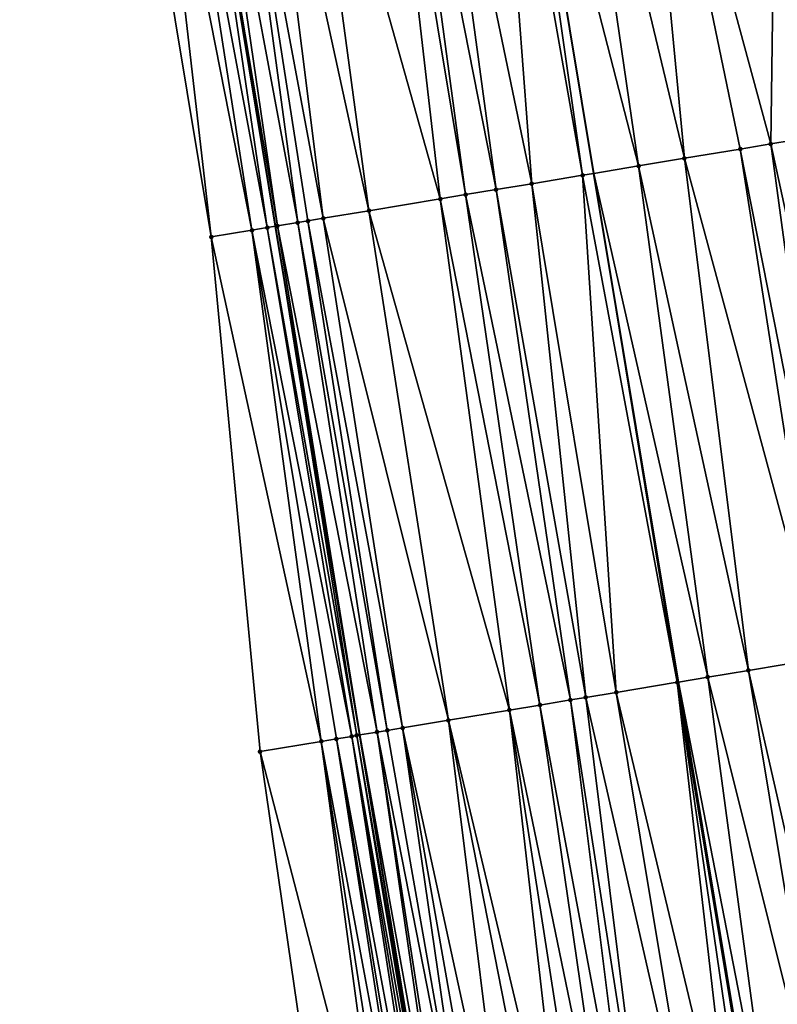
# Model space of a CAD drawing. Header units: feet. Extents: x 2004186 to 2014793, y 836912 to 864902.
# Tile 28 of 256: x 2010882 to 2010912, y 837706 to 837744. Entities that reach past the tile are written whole.
import ezdxf

# ---------------------------------------------------------------- set-up
doc = ezdxf.new("R2010")
doc.units = ezdxf.units.FT
doc.header["$LTSCALE"] = 100
doc.header["$MEASUREMENT"] = 0
for name, color, linetype, lineweight in [('EP_Travel Lane', 5, 'Continuous', 40), ('GPL_Skip Line', 2, 'Continuous', 40), ('Road Shots', 4, 'Continuous', 200), ('Road X-Section', 30, 'Continuous', 13)]:
    doc.layers.add(name, color=color, linetype=linetype, lineweight=lineweight)
doc.layers.add('I-77 SB_MM21-27-Surface-Border', color=7, linetype='Continuous')
doc.layers.add('I-77 SB_MM21-27-Surface-TIN', color=7, linetype='Continuous')

msp = doc.modelspace()

# ---------------------------------------------------------------- linework, layer by layer
at = {"layer": 'EP_Travel Lane'}
msp.add_polyline3d([(2010934.595256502, 837479.98617953, 351.5095648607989), (2010931.323510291, 837499.6887001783, 351.5417266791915), (2010928.054911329, 837519.4116545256, 351.5530203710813), (2010924.784996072, 837539.1425514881, 351.5613561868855), (2010921.515091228, 837558.8733856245, 351.5376361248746), (2010918.245373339, 837578.6030916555, 351.493006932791), (2010914.975484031, 837598.3338320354, 351.4344561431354), (2010911.705569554, 837618.0647242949, 351.3855300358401), (2010908.435665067, 837637.7955562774, 351.3342237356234), (2010905.162015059, 837657.5489889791, 351.2770299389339), (2010901.890544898, 837677.2892683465, 351.1922189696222), (2010898.620572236, 837697.0205116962, 351.1196081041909), (2010895.352726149, 837716.7389231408, 351.0112128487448), (2010892.082841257, 837736.4696368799, 350.9209208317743), (2010888.813325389, 837756.1981239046, 350.8189200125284), (2010885.543807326, 837775.9266241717, 350.6922264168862)], dxfattribs=at)
at = {"layer": 'GPL_Skip Line'}
msp.add_polyline3d([(2010946.897765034, 837482.0225413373, 351.7877070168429), (2010943.645469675, 837501.7424941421, 351.8006070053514), (2010940.391590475, 837521.4720504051, 351.8050462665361), (2010937.137066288, 837541.2055174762, 351.8023255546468), (2010933.882546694, 837560.9389566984, 351.8016313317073), (2010930.615729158, 837580.6697975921, 351.7622601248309), (2010927.343612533, 837600.4002125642, 351.7057368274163), (2010924.070395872, 837620.130545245, 351.6655282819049), (2010920.797191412, 837639.8608043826, 351.6059830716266), (2010917.522157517, 837659.6020910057, 351.5433432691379), (2010914.248178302, 837679.3370202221, 351.4728616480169), (2010910.974966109, 837699.0673259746, 351.3733030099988), (2010907.701997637, 837718.7915268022, 351.2996985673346), (2010904.425841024, 837738.520959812, 351.1721245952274), (2010901.149288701, 837758.2493917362, 351.077696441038), (2010897.872761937, 837777.977667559, 350.930704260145)], dxfattribs=at)
at = {"layer": 'I-77 SB_MM21-27-Surface-Border', "color": 3, "linetype": 'ByBlock', "lineweight": -2}
msp.add_polyline3d([(2010934.095683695, 837479.9034819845, 351.5309226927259), (2010931.06335951, 837499.6453453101, 351.5206884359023), (2010926.899782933, 837519.2187313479, 351.5075463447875), (2010922.224280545, 837538.7148753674, 351.4738152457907), (2010917.746058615, 837558.2438892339, 351.4262839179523), (2010913.859885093, 837577.870273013, 351.3438778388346), (2010910.36802058, 837597.5639048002, 351.2805386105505), (2010907.07338901, 837617.290690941, 351.2332985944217), (2010903.581510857, 837636.9844043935, 351.1643933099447), (2010900.498234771, 837656.7741057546, 351.107022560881), (2010897.424138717, 837676.5488722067, 351.0348253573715), (2010894.353970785, 837696.313417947, 350.9750286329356), (2010891.481363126, 837716.0952570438, 350.8900562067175), (2010889.586048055, 837736.0545136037, 350.8431111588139), (2010886.30749282, 837755.7813002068, 350.7307094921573), (2010883.818105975, 837775.6392728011, 350.6272637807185), (2010882.155285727, 837795.6378595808, 350.543352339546)], dxfattribs=at)
at = {"layer": 'I-77 SB_MM21-27-Surface-TIN', "color": 128, "linetype": 'ByBlock', "lineweight": -2}
for points in [[(2010911.560722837, 837759.9806309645, 351.2933838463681), (2010906.036577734, 837759.0620335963, 351.1718744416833), (2010911.288367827, 837739.6613577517, 351.2950287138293)], [(2010911.560722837, 837759.9806309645, 351.2933838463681), (2010911.288367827, 837739.6613577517, 351.2950287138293), (2010913.655891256, 837740.0548458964, 351.3466095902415)], [(2010906.036577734, 837759.0620335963, 351.1718744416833), (2010903.274502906, 837758.6027486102, 351.11458123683), (2010907.934364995, 837739.1039843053, 351.2328636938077)], [(2010906.036577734, 837759.0620335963, 351.1718744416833), (2010910.104600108, 837739.4646498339, 351.2750299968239), (2010911.288367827, 837739.6613577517, 351.2950287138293)], [(2010906.036577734, 837759.0620335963, 351.1718744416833), (2010907.934364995, 837739.1039843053, 351.2328636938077), (2010910.104600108, 837739.4646498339, 351.2750299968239)], [(2010903.274502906, 837758.6027486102, 351.11458123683), (2010901.149288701, 837758.2493917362, 351.077696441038), (2010906.158714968, 837738.8089130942, 351.2013703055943)], [(2010903.274502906, 837758.6027486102, 351.11458123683), (2010906.158714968, 837738.8089130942, 351.2013703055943), (2010907.934364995, 837739.1039843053, 351.2328636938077)], [(2010900.512421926, 837758.1435006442, 351.0666431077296), (2010897.947638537, 837757.7170194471, 351.0128657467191), (2010902.015538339, 837738.1203728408, 351.1213561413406)], [(2010900.512421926, 837758.1435006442, 351.0666431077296), (2010903.988474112, 837738.4482821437, 351.164743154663), (2010901.149288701, 837758.2493917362, 351.077696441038)], [(2010900.512421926, 837758.1435006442, 351.0666431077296), (2010902.015538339, 837738.1203728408, 351.1213561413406), (2010903.988474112, 837738.4482821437, 351.164743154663)], [(2010903.988474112, 837738.4482821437, 351.164743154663), (2010904.425841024, 837738.520959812, 351.1721245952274), (2010901.149288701, 837758.2493917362, 351.077696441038)], [(2010906.158714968, 837738.8089130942, 351.2013703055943), (2010901.149288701, 837758.2493917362, 351.077696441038), (2010904.425841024, 837738.520959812, 351.1721245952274)], [(2010897.947638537, 837757.7170194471, 351.0128657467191), (2010896.763896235, 837757.5201586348, 350.9821481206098), (2010900.634476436, 837737.8908776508, 351.0976047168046)], [(2010897.947638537, 837757.7170194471, 351.0128657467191), (2010900.634476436, 837737.8908776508, 351.0976047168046), (2010902.015538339, 837738.1203728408, 351.1213561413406)], [(2010896.17202421, 837757.4217334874, 350.9681183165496), (2010893.015356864, 837756.8968989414, 350.9184547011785), (2010898.464237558, 837737.5302347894, 351.0590695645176)], [(2010896.763896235, 837757.5201586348, 350.9821481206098), (2010896.17202421, 837757.4217334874, 350.9681183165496), (2010899.450711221, 837737.6941546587, 351.0751912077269)], [(2010896.17202421, 837757.4217334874, 350.9681183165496), (2010898.464237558, 837737.5302347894, 351.0590695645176), (2010899.450711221, 837737.6941546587, 351.0751912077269)], [(2010896.763896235, 837757.5201586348, 350.9821481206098), (2010899.450711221, 837737.6941546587, 351.0751912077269), (2010900.634476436, 837737.8908776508, 351.0976047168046)], [(2010893.015356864, 837756.8968989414, 350.9184547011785), (2010891.43702473, 837756.6344724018, 350.8912812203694), (2010895.70210686, 837737.0712859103, 351.0182148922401)], [(2010893.015356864, 837756.8968989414, 350.9184547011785), (2010895.70210686, 837737.0712859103, 351.0182148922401), (2010898.464237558, 837737.5302347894, 351.0590695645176)], [(2010891.43702473, 837756.6344724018, 350.8912812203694), (2010890.253279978, 837756.4376263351, 350.8642899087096), (2010893.92645379, 837736.7762330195, 350.9896563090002)], [(2010891.43702473, 837756.6344724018, 350.8912812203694), (2010893.92645379, 837736.7762330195, 350.9896563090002), (2010895.70210686, 837737.0712859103, 351.0182148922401)], [(2010888.083093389, 837756.0766689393, 350.7963737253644), (2010891.75626, 837736.4153186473, 350.9076268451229), (2010888.813325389, 837756.1981239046, 350.8189200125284)], [(2010889.266831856, 837756.2735528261, 350.8329222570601), (2010888.813325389, 837756.1981239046, 350.8189200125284), (2010892.1508395, 837736.4809466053, 350.9236888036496)], [(2010891.75626, 837736.4153186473, 350.9076268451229), (2010892.082841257, 837736.4696368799, 350.9209208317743), (2010888.813325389, 837756.1981239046, 350.8189200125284)], [(2010892.1508395, 837736.4809466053, 350.9236888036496), (2010888.813325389, 837756.1981239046, 350.8189200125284), (2010892.082841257, 837736.4696368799, 350.9209208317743)], [(2010890.253279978, 837756.4376263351, 350.8642899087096), (2010889.266831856, 837756.2735528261, 350.8329222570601), (2010892.939992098, 837736.6122410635, 350.9619868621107)], [(2010889.266831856, 837756.2735528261, 350.8329222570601), (2010892.1508395, 837736.4809466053, 350.9236888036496), (2010892.939992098, 837736.6122410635, 350.9619868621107)], [(2010890.253279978, 837756.4376263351, 350.8642899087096), (2010893.334573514, 837736.6778574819, 350.9762001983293), (2010893.92645379, 837736.7762330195, 350.9896563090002)], [(2010890.253279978, 837756.4376263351, 350.8642899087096), (2010892.939992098, 837736.6122410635, 350.9619868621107), (2010893.334573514, 837736.6778574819, 350.9762001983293)], [(2010887.293935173, 837755.945408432, 350.7708499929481), (2010886.30749282, 837755.7813002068, 350.7307094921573), (2010889.586048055, 837736.0545136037, 350.8431111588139)], [(2010888.083093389, 837756.0766689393, 350.7963737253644), (2010887.293935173, 837755.945408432, 350.7708499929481), (2010891.164382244, 837736.3169279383, 350.8917403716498)], [(2010887.293935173, 837755.945408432, 350.7708499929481), (2010889.586048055, 837736.0545136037, 350.8431111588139), (2010891.164382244, 837736.3169279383, 350.8917403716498)], [(2010888.083093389, 837756.0766689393, 350.7963737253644), (2010891.164382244, 837736.3169279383, 350.8917403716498), (2010891.75626, 837736.4153186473, 350.9076268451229)], [(2010913.655891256, 837740.0548458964, 351.3466095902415), (2010911.288367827, 837739.6613577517, 351.2950287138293), (2010915.551144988, 837720.095958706, 351.4527003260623)], [(2010910.104600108, 837739.4646498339, 351.2750299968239), (2010907.934364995, 837739.1039843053, 351.2328636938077), (2010913.183615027, 837719.7025098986, 351.4074234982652)], [(2010911.288367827, 837739.6613577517, 351.2950287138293), (2010910.104600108, 837739.4646498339, 351.2750299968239), (2010913.972790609, 837719.8336659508, 351.4235489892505)], [(2010910.104600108, 837739.4646498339, 351.2750299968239), (2010913.183615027, 837719.7025098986, 351.4074234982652), (2010913.972790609, 837719.8336659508, 351.4235489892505)], [(2010911.288367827, 837739.6613577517, 351.2950287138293), (2010913.972790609, 837719.8336659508, 351.4235489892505), (2010915.551144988, 837720.095958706, 351.4527003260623)], [(2010907.934364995, 837739.1039843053, 351.2328636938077), (2010906.158714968, 837738.8089130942, 351.2013703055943), (2010910.421507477, 837719.2434216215, 351.3442410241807)], [(2010907.934364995, 837739.1039843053, 351.2328636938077), (2010910.421507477, 837719.2434216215, 351.3442410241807), (2010913.183615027, 837719.7025098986, 351.4074234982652)], [(2010906.158714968, 837738.8089130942, 351.2013703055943), (2010904.425841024, 837738.520959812, 351.1721245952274), (2010908.843146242, 837718.981170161, 351.3217048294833)], [(2010906.158714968, 837738.8089130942, 351.2013703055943), (2010908.843146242, 837718.981170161, 351.3217048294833), (2010910.421507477, 837719.2434216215, 351.3442410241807)], [(2010903.988474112, 837738.4482821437, 351.164743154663), (2010902.015538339, 837738.1203728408, 351.1213561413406), (2010905.291861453, 837718.3909358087, 351.2439951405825)], [(2010903.988474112, 837738.4482821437, 351.164743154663), (2010907.659381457, 837718.7844445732, 351.2988767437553), (2010904.425841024, 837738.520959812, 351.1721245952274)], [(2010903.988474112, 837738.4482821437, 351.164743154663), (2010905.291861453, 837718.3909358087, 351.2439951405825), (2010907.659381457, 837718.7844445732, 351.2988767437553)], [(2010908.843146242, 837718.981170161, 351.3217048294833), (2010904.425841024, 837738.520959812, 351.1721245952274), (2010907.701997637, 837718.7915268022, 351.2996985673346)], [(2010907.659381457, 837718.7844445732, 351.2988767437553), (2010907.701997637, 837718.7915268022, 351.2996985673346), (2010904.425841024, 837738.520959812, 351.1721245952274)], [(2010900.634476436, 837737.8908776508, 351.0976047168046), (2010899.450711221, 837737.6941546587, 351.0751912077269), (2010903.516223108, 837718.0957942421, 351.2012331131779)], [(2010902.015538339, 837738.1203728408, 351.1213561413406), (2010900.634476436, 837737.8908776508, 351.0976047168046), (2010904.108105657, 837718.1941560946, 351.2124963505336)], [(2010900.634476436, 837737.8908776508, 351.0976047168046), (2010903.516223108, 837718.0957942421, 351.2012331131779), (2010904.108105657, 837718.1941560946, 351.2124963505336)], [(2010902.015538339, 837738.1203728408, 351.1213561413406), (2010904.108105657, 837718.1941560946, 351.2124963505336), (2010905.291861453, 837718.3909358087, 351.2439951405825)], [(2010898.464237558, 837737.5302347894, 351.0590695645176), (2010895.70210686, 837737.0712859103, 351.0182148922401), (2010901.148695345, 837717.7023322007, 351.1538362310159)], [(2010899.450711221, 837737.6941546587, 351.0751912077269), (2010898.464237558, 837737.5302347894, 351.0590695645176), (2010902.332460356, 837717.899056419, 351.1764449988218)], [(2010898.464237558, 837737.5302347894, 351.0590695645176), (2010901.148695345, 837717.7023322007, 351.1538362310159), (2010902.332460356, 837717.899056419, 351.1764449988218)], [(2010899.450711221, 837737.6941546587, 351.0751912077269), (2010902.332460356, 837717.899056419, 351.1764449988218), (2010903.516223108, 837718.0957942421, 351.2012331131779)], [(2010895.70210686, 837737.0712859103, 351.0182148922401), (2010893.92645379, 837736.7762330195, 350.9896563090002), (2010898.781162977, 837717.308897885, 351.1108809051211)], [(2010895.70210686, 837737.0712859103, 351.0182148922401), (2010898.781162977, 837717.308897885, 351.1108809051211), (2010901.148695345, 837717.7023322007, 351.1538362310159)], [(2010893.334573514, 837736.6778574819, 350.9762001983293), (2010892.939992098, 837736.6122410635, 350.9619868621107), (2010896.413639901, 837716.9154076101, 351.0589611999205)], [(2010893.92645379, 837736.7762330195, 350.9896563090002), (2010893.334573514, 837736.6778574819, 350.9762001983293), (2010897.005516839, 837717.01380325, 351.0756370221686)], [(2010893.334573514, 837736.6778574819, 350.9762001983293), (2010896.413639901, 837716.9154076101, 351.0589611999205), (2010897.005516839, 837717.01380325, 351.0756370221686)], [(2010893.92645379, 837736.7762330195, 350.9896563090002), (2010897.005516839, 837717.01380325, 351.0756370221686), (2010898.781162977, 837717.308897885, 351.1108809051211)], [(2010891.164382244, 837736.3169279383, 350.8917403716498), (2010889.586048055, 837736.0545136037, 350.8431111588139), (2010893.848853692, 837716.4889430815, 350.9733358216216)], [(2010891.75626, 837736.4153186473, 350.9076268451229), (2010891.164382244, 837736.3169279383, 350.8917403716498), (2010895.032616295, 837716.6856818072, 350.9982685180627)], [(2010891.164382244, 837736.3169279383, 350.8917403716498), (2010894.440733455, 837716.5873217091, 350.9872863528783), (2010895.032616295, 837716.6856818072, 350.9982685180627)], [(2010891.164382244, 837736.3169279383, 350.8917403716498), (2010893.848853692, 837716.4889430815, 350.9733358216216), (2010894.440733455, 837716.5873217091, 350.9872863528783)], [(2010891.75626, 837736.4153186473, 350.9076268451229), (2010895.229907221, 837716.7184886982, 351.0051638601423), (2010892.082841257, 837736.4696368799, 350.9209208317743)], [(2010891.75626, 837736.4153186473, 350.9076268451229), (2010895.032616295, 837716.6856818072, 350.9982685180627), (2010895.229907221, 837716.7184886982, 351.0051638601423)], [(2010892.1508395, 837736.4809466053, 350.9236888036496), (2010892.082841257, 837736.4696368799, 350.9209208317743), (2010895.352726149, 837716.7389231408, 351.0112128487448)], [(2010895.229907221, 837716.7184886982, 351.0051638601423), (2010895.352726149, 837716.7389231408, 351.0112128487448), (2010892.082841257, 837736.4696368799, 350.9209208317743)], [(2010892.939992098, 837736.6122410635, 350.9619868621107), (2010892.1508395, 837736.4809466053, 350.9236888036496), (2010896.01905923, 837716.8497867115, 351.0440306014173)], [(2010892.1508395, 837736.4809466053, 350.9236888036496), (2010895.352726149, 837716.7389231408, 351.0112128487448), (2010896.01905923, 837716.8497867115, 351.0440306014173)], [(2010892.939992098, 837736.6122410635, 350.9619868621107), (2010896.01905923, 837716.8497867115, 351.0440306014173), (2010896.413639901, 837716.9154076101, 351.0589611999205)], [(2010889.586048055, 837736.0545136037, 350.8431111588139), (2010891.481363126, 837716.0952570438, 350.8900562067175), (2010893.848853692, 837716.4889430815, 350.9733358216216)], [(2010913.183615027, 837719.7025098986, 351.4074234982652), (2010910.421507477, 837719.2434216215, 351.3442410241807), (2010914.874225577, 837699.713292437, 351.4423691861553)], [(2010910.421507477, 837719.2434216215, 351.3442410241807), (2010908.843146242, 837718.981170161, 351.3217048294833), (2010913.690359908, 837699.5171749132, 351.4229878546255)], [(2010910.421507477, 837719.2434216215, 351.3442410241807), (2010913.690359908, 837699.5171749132, 351.4229878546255), (2010914.874225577, 837699.713292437, 351.4423691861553)], [(2010907.659381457, 837718.7844445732, 351.2988767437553), (2010905.291861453, 837718.3909358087, 351.2439951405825), (2010909.941455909, 837698.8961122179, 351.3553915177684)], [(2010907.659381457, 837718.7844445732, 351.2988767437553), (2010910.974966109, 837699.0673259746, 351.3733030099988), (2010907.701997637, 837718.7915268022, 351.2996985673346)], [(2010907.659381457, 837718.7844445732, 351.2988767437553), (2010910.928010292, 837699.0595455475, 351.3720795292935), (2010910.974966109, 837699.0673259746, 351.3733030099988)], [(2010907.659381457, 837718.7844445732, 351.2988767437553), (2010910.533387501, 837698.9941784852, 351.3670386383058), (2010910.928010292, 837699.0595455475, 351.3720795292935)], [(2010907.659381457, 837718.7844445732, 351.2988767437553), (2010909.941455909, 837698.8961122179, 351.3553915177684), (2010910.533387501, 837698.9941784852, 351.3670386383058)], [(2010908.843146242, 837718.981170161, 351.3217048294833), (2010907.701997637, 837718.7915268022, 351.2996985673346), (2010911.519939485, 837699.1576263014, 351.3875028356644)], [(2010911.519939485, 837699.1576263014, 351.3875028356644), (2010907.701997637, 837718.7915268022, 351.2996985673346), (2010910.974966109, 837699.0673259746, 351.3733030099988)], [(2010908.843146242, 837718.981170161, 351.3217048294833), (2010911.519939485, 837699.1576263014, 351.3875028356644), (2010913.690359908, 837699.5171749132, 351.4229878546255)], [(2010905.291861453, 837718.3909358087, 351.2439951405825), (2010904.108105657, 837718.1941560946, 351.2124963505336), (2010908.560286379, 837698.6672656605, 351.3216285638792)], [(2010905.291861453, 837718.3909358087, 351.2439951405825), (2010908.560286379, 837698.6672656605, 351.3216285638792), (2010909.941455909, 837698.8961122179, 351.3553915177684)], [(2010903.516223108, 837718.0957942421, 351.2012331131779), (2010902.332460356, 837717.899056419, 351.1764449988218), (2010905.995250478, 837698.2423058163, 351.2695888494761)], [(2010904.108105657, 837718.1941560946, 351.2124963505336), (2010903.516223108, 837718.0957942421, 351.2012331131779), (2010906.587179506, 837698.3403875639, 351.2852712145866)], [(2010903.516223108, 837718.0957942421, 351.2012331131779), (2010905.995250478, 837698.2423058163, 351.2695888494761), (2010906.587179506, 837698.3403875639, 351.2852712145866)], [(2010904.108105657, 837718.1941560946, 351.2124963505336), (2010906.587179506, 837698.3403875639, 351.2852712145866), (2010908.560286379, 837698.6672656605, 351.3216285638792)], [(2010901.148695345, 837717.7023322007, 351.1538362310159), (2010898.781162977, 837717.308897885, 351.1108809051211), (2010903.430213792, 837697.8173507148, 351.2187854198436)], [(2010902.332460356, 837717.899056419, 351.1764449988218), (2010901.148695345, 837717.7023322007, 351.1538362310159), (2010905.206010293, 837698.1115390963, 351.2510103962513)], [(2010901.148695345, 837717.7023322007, 351.1538362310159), (2010904.219456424, 837697.9481026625, 351.2335131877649), (2010905.206010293, 837698.1115390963, 351.2510103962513)], [(2010901.148695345, 837717.7023322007, 351.1538362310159), (2010903.430213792, 837697.8173507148, 351.2187854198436), (2010904.219456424, 837697.9481026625, 351.2335131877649)], [(2010902.332460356, 837717.899056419, 351.1764449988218), (2010905.206010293, 837698.1115390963, 351.2510103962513), (2010905.995250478, 837698.2423058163, 351.2695888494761)], [(2010898.781162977, 837717.308897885, 351.1108809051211), (2010897.005516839, 837717.01380325, 351.0756370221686), (2010901.259790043, 837697.4578221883, 351.1885359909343)], [(2010898.781162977, 837717.308897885, 351.1108809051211), (2010902.640967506, 837697.6866208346, 351.2098099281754), (2010903.430213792, 837697.8173507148, 351.2187854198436)], [(2010898.781162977, 837717.308897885, 351.1108809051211), (2010901.259790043, 837697.4578221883, 351.1885359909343), (2010902.640967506, 837697.6866208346, 351.2098099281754)], [(2010896.01905923, 837716.8497867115, 351.0440306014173), (2010895.352726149, 837716.7389231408, 351.0112128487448), (2010898.892067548, 837697.0655337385, 351.1358530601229)], [(2010896.413639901, 837716.9154076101, 351.0589611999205), (2010896.01905923, 837716.8497867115, 351.0440306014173), (2010899.878612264, 837697.2290254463, 351.1677585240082)], [(2010896.01905923, 837716.8497867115, 351.0440306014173), (2010899.089374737, 837697.098242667, 351.1449938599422), (2010899.878612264, 837697.2290254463, 351.1677585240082)], [(2010896.01905923, 837716.8497867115, 351.0440306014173), (2010898.892067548, 837697.0655337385, 351.1358530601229), (2010899.089374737, 837697.098242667, 351.1449938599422)], [(2010897.005516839, 837717.01380325, 351.0756370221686), (2010896.413639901, 837716.9154076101, 351.0589611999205), (2010899.878612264, 837697.2290254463, 351.1677585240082)], [(2010897.005516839, 837717.01380325, 351.0756370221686), (2010900.470544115, 837697.3270901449, 351.1789966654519), (2010901.259790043, 837697.4578221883, 351.1885359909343)], [(2010897.005516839, 837717.01380325, 351.0756370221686), (2010899.878612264, 837697.2290254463, 351.1677585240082), (2010900.470544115, 837697.3270901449, 351.1789966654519)], [(2010893.848853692, 837716.4889430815, 350.9733358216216), (2010891.481363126, 837716.0952570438, 350.8900562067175), (2010896.524369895, 837696.6730952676, 351.0440641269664)], [(2010894.440733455, 837716.5873217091, 350.9872863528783), (2010893.848853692, 837716.4889430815, 350.9733358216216), (2010897.510906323, 837696.8366370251, 351.0890160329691)], [(2010893.848853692, 837716.4889430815, 350.9733358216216), (2010896.918985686, 837696.7385046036, 351.0601245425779), (2010897.510906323, 837696.8366370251, 351.0890160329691)], [(2010893.848853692, 837716.4889430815, 350.9733358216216), (2010896.524369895, 837696.6730952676, 351.0440641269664), (2010896.918985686, 837696.7385046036, 351.0601245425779)], [(2010895.032616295, 837716.6856818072, 350.9982685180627), (2010894.440733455, 837716.5873217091, 350.9872863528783), (2010898.102839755, 837696.9346921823, 351.097767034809)], [(2010894.440733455, 837716.5873217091, 350.9872863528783), (2010897.708215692, 837696.8693327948, 351.0947266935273), (2010898.102839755, 837696.9346921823, 351.097767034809)], [(2010894.440733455, 837716.5873217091, 350.9872863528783), (2010897.510906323, 837696.8366370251, 351.0890160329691), (2010897.708215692, 837696.8693327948, 351.0947266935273)], [(2010895.229907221, 837716.7184886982, 351.0051638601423), (2010895.032616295, 837716.6856818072, 350.9982685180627), (2010898.497456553, 837697.000095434, 351.1122414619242)], [(2010895.032616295, 837716.6856818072, 350.9982685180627), (2010898.300149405, 837696.967386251, 351.1030342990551), (2010898.497456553, 837697.000095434, 351.1122414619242)], [(2010895.032616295, 837716.6856818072, 350.9982685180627), (2010898.102839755, 837696.9346921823, 351.097767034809), (2010898.300149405, 837696.967386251, 351.1030342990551)], [(2010895.229907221, 837716.7184886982, 351.0051638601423), (2010898.620572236, 837697.0205116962, 351.1196081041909), (2010895.352726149, 837716.7389231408, 351.0112128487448)], [(2010895.229907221, 837716.7184886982, 351.0051638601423), (2010898.497456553, 837697.000095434, 351.1122414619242), (2010898.620572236, 837697.0205116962, 351.1196081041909)], [(2010898.892067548, 837697.0655337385, 351.1358530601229), (2010895.352726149, 837716.7389231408, 351.0112128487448), (2010898.620572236, 837697.0205116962, 351.1196081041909)], [(2010891.481363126, 837716.0952570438, 350.8900562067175), (2010894.353970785, 837696.313417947, 350.9750286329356), (2010896.524369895, 837696.6730952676, 351.0440641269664)]]:
    msp.add_3dface(points, dxfattribs=at)
at = {"layer": 'Road Shots', "lineweight": 100}
for p in [(2010910.104600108, 837739.4646498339, 351.2750299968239), (2010911.288367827, 837739.6613577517, 351.2950287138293), (2010907.934364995, 837739.1039843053, 351.2328636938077), (2010906.158714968, 837738.8089130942, 351.2013703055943), (2010903.988474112, 837738.4482821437, 351.164743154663), (2010900.634476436, 837737.8908776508, 351.0976047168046), (2010902.015538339, 837738.1203728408, 351.1213561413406), (2010898.464237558, 837737.5302347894, 351.0590695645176), (2010899.450711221, 837737.6941546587, 351.0751912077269), (2010895.70210686, 837737.0712859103, 351.0182148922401), (2010893.334573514, 837736.6778574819, 350.9762001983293), (2010893.92645379, 837736.7762330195, 350.9896563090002), (2010891.164382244, 837736.3169279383, 350.8917403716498), (2010891.75626, 837736.4153186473, 350.9076268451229), (2010892.1508395, 837736.4809466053, 350.9236888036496), (2010892.939992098, 837736.6122410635, 350.9619868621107), (2010889.586048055, 837736.0545136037, 350.8431111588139), (2010910.421507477, 837719.2434216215, 351.3442410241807), (2010907.659381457, 837718.7844445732, 351.2988767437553), (2010908.843146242, 837718.981170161, 351.3217048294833), (2010905.291861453, 837718.3909358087, 351.2439951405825), (2010903.516223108, 837718.0957942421, 351.2012331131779), (2010904.108105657, 837718.1941560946, 351.2124963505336), (2010901.148695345, 837717.7023322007, 351.1538362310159), (2010902.332460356, 837717.899056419, 351.1764449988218), (2010898.781162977, 837717.308897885, 351.1108809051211), (2010896.01905923, 837716.8497867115, 351.0440306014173), (2010896.413639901, 837716.9154076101, 351.0589611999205), (2010897.005516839, 837717.01380325, 351.0756370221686), (2010893.848853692, 837716.4889430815, 350.9733358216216), (2010894.440733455, 837716.5873217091, 350.9872863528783), (2010895.032616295, 837716.6856818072, 350.9982685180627), (2010895.229907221, 837716.7184886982, 351.0051638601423), (2010891.481363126, 837716.0952570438, 350.8900562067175)]:
    msp.add_point(p, dxfattribs=at)
at = {"layer": 'Road X-Section', "extrusion": (0.1638159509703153, -0.9864706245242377, 0.00632780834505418), "elevation": -496983.998979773, "flags": 128}
msp.add_lwpolyline([(2120960.497513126, 3495.732594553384), (2120962.097513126, 3495.781224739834), (2120962.697513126, 3495.797111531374), (2120963.097513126, 3495.813173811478), (2120963.897513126, 3495.851472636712), (2120964.297513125, 3495.865686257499), (2120964.897513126, 3495.879142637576), (2120966.697513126, 3495.907701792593), (2120969.497513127, 3495.948557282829), (2120970.497513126, 3495.964679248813), (2120971.697513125, 3495.987093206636), (2120973.097513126, 3496.010845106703), (2120975.097513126, 3496.054232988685), (2120977.297513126, 3496.090860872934), (2120979.097513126, 3496.122354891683), (2120981.297513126, 3496.164522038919), (2120982.497513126, 3496.184521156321), (2120984.897513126, 3496.236103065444), (2120986.097513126, 3496.262299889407), (2120986.497513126, 3496.266104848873), (2120987.497513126, 3496.263904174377), (2120988.297513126, 3496.256589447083), (2120989.497513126, 3496.238580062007), (2120991.097513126, 3496.207428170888), (2120994.097513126, 3496.172946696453), (2120995.697513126, 3496.156732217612), (2120997.097513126, 3496.139461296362), (2120997.897513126, 3496.124045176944), (2120998.497513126, 3496.107507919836), (2120998.897513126, 3496.092106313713), (2120999.297513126, 3496.073516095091), (2120999.697513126, 3496.061581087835), (2121000.097513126, 3496.051783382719), (2121000.697513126, 3496.027304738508), (2121002.297513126, 3495.963090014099), (2121003.497513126, 3495.911747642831), (2121006.097513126, 3495.794585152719), (2121006.697513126, 3495.767804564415), (2121007.497513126, 3495.737323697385), (2121007.697513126, 3495.728465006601)], dxfattribs=at)
at = {"layer": 'Road X-Section', "extrusion": (0.1638159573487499, -0.9864706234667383, 0.006327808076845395), "elevation": -496963.9852674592, "flags": 128}
msp.add_lwpolyline([(2120959.100726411, 3495.652761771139), (2120961.500726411, 3495.736043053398), (2120962.10072641, 3495.74999386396), (2120962.700726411, 3495.760976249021), (2120962.900726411, 3495.767871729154), (2120963.700726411, 3495.806739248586), (2120964.100726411, 3495.821670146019), (2120964.70072641, 3495.838346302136), (2120966.500726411, 3495.873590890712), (2120968.90072641, 3495.916547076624), (2120970.10072641, 3495.939156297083), (2120971.30072641, 3495.963944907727), (2120971.900726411, 3495.975208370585), (2120973.100726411, 3496.006707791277), (2120975.50072641, 3496.061590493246), (2120976.70072641, 3496.084419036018), (2120978.30072641, 3496.106955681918), (2120981.100726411, 3496.170139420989), (2120981.900726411, 3496.186265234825), (2120983.500726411, 3496.215417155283), (2120985.900726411, 3496.268398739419), (2120986.50072641, 3496.278169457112), (2120986.70072641, 3496.278968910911), (2120987.10072641, 3496.27540495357), (2120987.500726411, 3496.27650533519), (2120987.90072641, 3496.270037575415), (2120989.30072641, 3496.243612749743), (2120990.900726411, 3496.208770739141), (2120992.50072641, 3496.189239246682), (2120994.500726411, 3496.16814171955), (2120996.70072641, 3496.140312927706), (2120997.500726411, 3496.125170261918), (2120998.30072641, 3496.100530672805), (2120998.900726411, 3496.075861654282), (2120999.100726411, 3496.06904414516), (2120999.30072641, 3496.067126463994), (2120999.700726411, 3496.067974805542), (2120999.900726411, 3496.063504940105), (2121000.10072641, 3496.05675575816), (2121000.700726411, 3496.023339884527), (2121000.900726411, 3496.014979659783), (2121001.30072641, 3496.003558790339), (2121001.500726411, 3495.995468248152), (2121002.30072641, 3495.953892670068), (2121002.900726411, 3495.922257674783), (2121004.900726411, 3495.837489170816), (2121005.90072641, 3495.791118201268), (2121007.10072641, 3495.736933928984), (2121007.900726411, 3495.705763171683)], dxfattribs=at)

doc.saveas('drawing.dxf')
